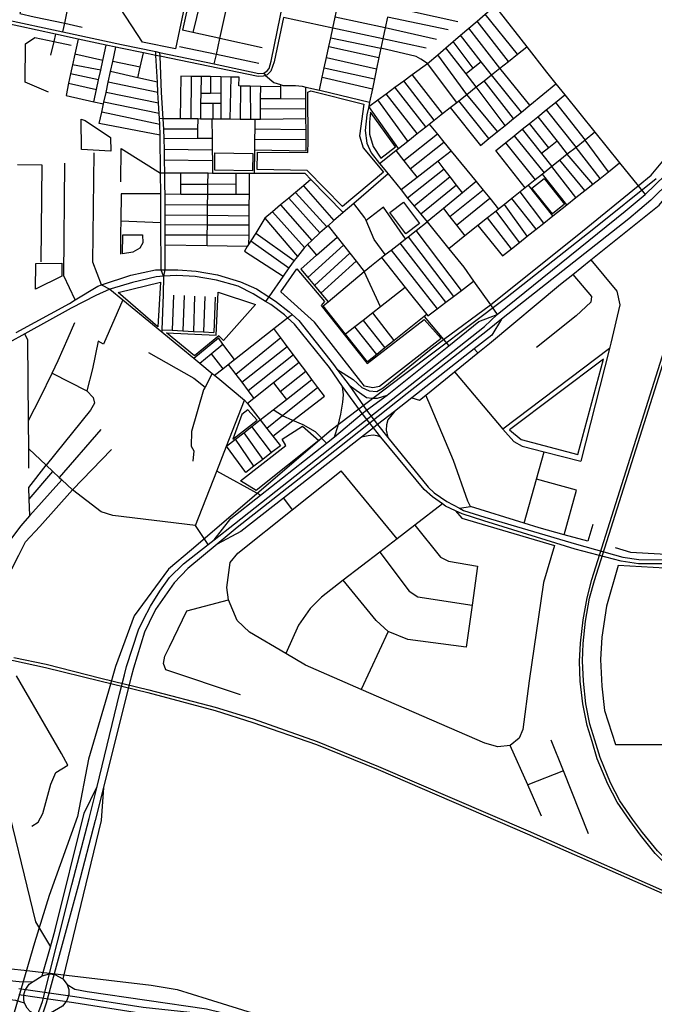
# Model space of a CAD drawing. Header units: millimetres. Extents: x 664923 to 767831, y 3118803 to 3207600.
# Tile 211 of 256: x 709072 to 710238, y 3173697 to 3175506. Entities that reach past the tile are written whole.
import ezdxf

# ---------------------------------------------------------------- set-up
doc = ezdxf.new("R2010")
doc.units = ezdxf.units.MM
for name, color, linetype in [('buildings', 5, 'Continuous'), ('parks', 8, 'Continuous'), ('railways', 4, 'Continuous'), ('roads_2', 2, 'Continuous'), ('roads_3', 3, 'Continuous')]:
    doc.layers.add(name, color=color, linetype=linetype)

msp = doc.modelspace()

# ---------------------------------------------------------------- linework, layer by layer
at = {"layer": 'buildings'}
msp.add_lwpolyline([(709781.12, 3175112.43), (709751.72, 3175151.79), (709777.21, 3175170.63), (709806.6, 3175131.28), (709781.12, 3175112.43)], close=True, dxfattribs=at)
at = {"layer": 'parks'}
for points in [[(709246.44, 3175543.36), (709400.85, 3175656.33), (709358.02, 3175452.31), (709297.63, 3175464.56), (709246.44, 3175543.36)], [(709508.71, 3175262.47), (709601.44, 3175262.16), (709602.09, 3175281.61), (709601.23, 3175373.04), (709606.58, 3175375.52), (709704.33, 3175351.09), (709696.4, 3175292.83), (709702.98, 3175270.34), (709740.48, 3175225.58), (709665.24, 3175162.73), (709600.24, 3175229.01), (709508.09, 3175230.52), (709508.71, 3175262.47)], [(709735.63, 3175251.48), (709762.47, 3175272.3), (709716.34, 3175336.27), (709714.42, 3175317.73), (709714.82, 3175295.43), (709721.43, 3175272.83), (709735.63, 3175251.48)], [(709185.2, 3175267.26), (709184.91, 3175323.08), (709191.85, 3175320.69), (709238.8, 3175289.4), (709239.25, 3175264.3), (709185.2, 3175267.26)], [(709430.54, 3175261.09), (709500.05, 3175260.04), (709499.55, 3175228.37), (709430.05, 3175229.44), (709430.54, 3175261.09)], [(710035.29, 3175214.15), (710073.02, 3175166.87), (710050.86, 3175149.37), (710013.14, 3175196.65), (710035.29, 3175214.15)], [(709260.88, 3175076.16), (709261.53, 3175110.83), (709297.49, 3175110.49), (709297.89, 3175095.77), (709292.71, 3175086.13), (709279.86, 3175079.03), (709260.88, 3175076.16)], [(709100.88, 3175011.15), (709101.45, 3175058.3), (709148.95, 3175058.73), (709148.96, 3175034.74), (709100.88, 3175011.15)], [(709814.92, 3174955.48), (709846.01, 3174920.13), (709732.94, 3174832.37), (709720.63, 3174829.47), (709705.31, 3174832.86), (709698.57, 3174841.57), (709613.39, 3174950.38), (709551.49, 3175005.79), (709581.18, 3175048.14), (709631.75, 3174988.59), (709625.54, 3174981.18), (709710.36, 3174874.55), (709814.92, 3174955.48)], [(709325.53, 3174941.6), (709252.45, 3175005.12), (709330.42, 3175024.03), (709325.53, 3174941.6)], [(709341.48, 3174930.54), (709432.76, 3174926.19), (709436.67, 3175005.7), (709505.32, 3174982.73), (709446.2, 3174916.5), (709437.7, 3174925.47), (709392.69, 3174888.61), (709341.48, 3174930.54)], [(709971.74, 3174752.56), (709993.46, 3174734.9), (710097.22, 3174707.16), (710144.76, 3174882.47), (709971.74, 3174752.56)], [(709463.5, 3174735.35), (709508, 3174770.56), (709490.98, 3174789.03), (709480.05, 3174780.67), (709463.5, 3174735.35)], [(709477.74, 3174658.87), (709560.71, 3174723.47), (709554.3, 3174735.67), (709591.2, 3174759.41), (709621.46, 3174732.83), (709506.29, 3174641.29), (709477.74, 3174658.87)]]:
    msp.add_lwpolyline(points, close=True, dxfattribs=at)
at = {"layer": 'railways'}
for points in [[(710426.12, 3173831.24), (710387.36, 3173854.4), (710360.82, 3173871.76), (710323.07, 3173900.92), (710297.81, 3173921.24), (710268.17, 3173946.01), (710239.28, 3173974.52), (710212.43, 3174008.14), (710193.21, 3174034.7), (710169.48, 3174068.5), (710152.73, 3174101.34), (710133.01, 3174148.15), (710123.64, 3174180.22), (710114.25, 3174209.61), (710106.58, 3174248.89), (710101.76, 3174290.74), (710100.74, 3174326.96), (710102.26, 3174360.57), (710106.98, 3174403.4), (710114.81, 3174443.86), (710122.85, 3174477.32), (710474.05, 3175589.3)], [(710535.62, 3173783.86), (710472.43, 3173818.24), (710446.66, 3173832.75), (710417.11, 3173848.78), (710369.97, 3173879.37), (710327.18, 3173906.31), (710300.59, 3173925.8), (710271.75, 3173950.85), (710243.67, 3173978.85), (710216.01, 3174012.98), (710197.9, 3174037.43), (710174.34, 3174070.7), (710157.28, 3174104.11), (710138.24, 3174150.76), (710128.35, 3174182.16), (710119.35, 3174211.69), (710111.85, 3174249.25), (710107.72, 3174290.55), (710105.85, 3174327.98), (710107.27, 3174360.1), (710111.35, 3174400.87), (710119.01, 3174443.12), (710128.13, 3174475.93), (710479.17, 3175585.42)], [(710241.24, 3175213.36), (710126.66, 3175122.08), (709964.69, 3174993.54), (709773.9, 3174850.57), (709643.87, 3174752.09), (709387.18, 3174532.06), (709345.14, 3174496.34), (709282.1, 3174410.97), (709247.53, 3174317.92), (709235.07, 3174272.73), (709198.19, 3174147.52), (709177.76, 3174042.16), (709125.99, 3173897.08), (709098.94, 3173809.9), (709044.41, 3173623.24)], [(707592.99, 3174463.87), (707666.59, 3174458.23), (707677.64, 3174457.3), (707851.55, 3174442.68), (708167.01, 3174418.86), (708360.7, 3174401.74), (708465.1, 3174392.63), (708690.65, 3174375.35), (708749.03, 3174370.07), (708797.31, 3174365.12), (708814.69, 3174363.32), (708897.77, 3174356.06), (708972.2, 3174345.57), (709001.21, 3174340.11), (709060.44, 3174328.96), (709118.97, 3174316.2), (709218.9, 3174291.52), (709307.2, 3174269.86), (709430.76, 3174237.21), (709500.27, 3174215.16), (709616.97, 3174174.38), (709730.28, 3174128.66), (710004.58, 3174010.64), (710298.29, 3173881.07)], [(709061.14, 3174334.55), (709120.65, 3174321.81), (709220.86, 3174296.56), (709308.88, 3174274.84), (709431.2, 3174242.8), (709500.67, 3174221.47), (709618.44, 3174179.98), (709731.33, 3174133.92), (710006.38, 3174016.14), (710299.28, 3173886.11)], [(707090.02, 3173977.64), (707619.95, 3173903.14), (707907.21, 3173865.94), (708178.95, 3173836.84), (708615.64, 3173778.28), (708673.97, 3173776.29), (708815.21, 3173780.88), (708851.45, 3173780.84), (708865.28, 3173759.71), (708888.13, 3173779.82), (709080.14, 3173760.16), (709313.59, 3173732.31), (709361.07, 3173724.13), (709416.34, 3173707.54), (709508.91, 3173678.68), (709555.47, 3173661.24), (709598.57, 3173652.93), (709643.5, 3173648.34), (709713.43, 3173638.88), (709972.57, 3173600.84), (710095.96, 3173583.7), (710212.11, 3173567.5), (710306.89, 3173553.4)]]:
    msp.add_lwpolyline(points, dxfattribs=at)
at = {"layer": 'roads_2'}
for points in [[(709777.72, 3174825.56), (709926.06, 3174942.67), (709949.37, 3174964.44), (710184.3, 3175154.32), (710221.17, 3175184.62), (710257.89, 3175220.16), (710281.38, 3175251.27), (710299.16, 3175280.2), (710309.58, 3175311.09), (710324.72, 3175388.97), (710362.02, 3175582.07), (710370.54, 3175617.08), (710391.83, 3175704.66), (710406.32, 3175775.5), (710428.72, 3175844.53), (710473.81, 3175949.72), (710483.56, 3175972.46), (710589.68, 3176234.05), (710640.09, 3176358.33)], [(710648.42, 3176356.35), (710598.57, 3176229.12), (710567.68, 3176150.3), (710494.91, 3175964.62), (710490.34, 3175953.74), (710441.24, 3175837), (710433.51, 3175813.65), (710419.57, 3175771.52), (710403.88, 3175701.44), (710384.4, 3175614.53), (710376.16, 3175577.81), (710339.98, 3175389.24), (710323.32, 3175309.7), (710309.55, 3175275.49), (710292.05, 3175243.54), (710268.21, 3175210.82), (710231.72, 3175174.2), (710191.18, 3175140.17), (709957.18, 3174956.12), (709931.48, 3174935.06), (709784, 3174819.02)], [(708933.77, 3175530.15), (709151.28, 3175483.63), (709258.54, 3175460.68), (709321.74, 3175447.34), (709328.84, 3175445.84), (709429.35, 3175424.63), (709511.28, 3175407.34), (709520.19, 3175407.77), (709526.43, 3175411.81), (709529.89, 3175416.57), (709533.59, 3175429.97), (709556.71, 3175540.88)], [(709556.52, 3175509.75), (709539.13, 3175428.5), (709536.52, 3175420.22), (709533.13, 3175411.53), (709526.55, 3175404.75), (709523.3, 3175403.66), (709519.11, 3175402.26), (709509.81, 3175401.43), (709329.12, 3175438.84), (709322.13, 3175440.29), (709299.13, 3175445.05), (709257.09, 3175453.75), (709248.65, 3175455.56), (709230.9, 3175459.38), (709179.28, 3175470.46), (709137.68, 3175479.39), (709070, 3175493.92), (708930.74, 3175523.82)], [(709336.3, 3175034.92), (709331.53, 3175046.33), (709331.19, 3175133.53), (709331.08, 3175164.07), (709330.82, 3175186.25), (709330.41, 3175223.87), (709329.63, 3175293.75), (709329.11, 3175313.18), (709328.5, 3175324.29), (709327.98, 3175333.75), (709326.95, 3175352.58), (709325.87, 3175372.25), (709324.84, 3175391.04), (709322.13, 3175440.29), (709321.74, 3175447.34)], [(709328.84, 3175445.84), (709329.12, 3175438.84), (709331.78, 3175372.36), (709334.98, 3175324.12), (709336.25, 3175304.76), (709336.57, 3175287.28), (709336.92, 3175267.46), (709337.26, 3175248.42), (709337.71, 3175223.86), (709338.14, 3175199.93), (709338.17, 3175185.85), (709338.23, 3175165.85), (709338.28, 3175147.75), (709338.33, 3175129.1), (709338.38, 3175110.82), (709338.43, 3175091.9), (709338.56, 3175046.31), (709336.3, 3175034.92)], [(709065.35, 3174931.11), (709163, 3174984.84), (709173.83, 3174991.42), (709215.3, 3175016.62), (709222.35, 3175019), (709275.96, 3175036.96), (709321.28, 3175046.36), (709331.53, 3175046.33), (709338.56, 3175046.31), (709362.29, 3175046.26), (709395.79, 3175043.95), (709435.24, 3175037.16), (709477.72, 3175024.61), (709506.82, 3175011.4), (709529.58, 3174996.98), (709541.94, 3174989.14), (709566.98, 3174969.61), (709572.51, 3174964.57), (709584.84, 3174953.29), (709648.21, 3174872.47), (709654.52, 3174864.09), (709676.92, 3174834.29), (709708.97, 3174788.56), (709729.48, 3174762.36)], [(709721.9, 3174756.42), (709701.23, 3174782.81), (709664.83, 3174831.88), (709640.77, 3174867.35), (709576.59, 3174946.9), (709564.02, 3174958.57), (709558.21, 3174963.96), (709533.11, 3174982.49), (709523.6, 3174988.36), (709500.62, 3175002.55), (709472.93, 3175016.7), (709433.23, 3175027.64), (709393.96, 3175034.26), (709360.8, 3175035.99), (709336.3, 3175034.92), (709322.35, 3175033.64), (709279.03, 3175023.21), (709239.74, 3175011.85), (709237.35, 3175010.76), (709211.52, 3174999.02), (709166.09, 3174975.9), (709081.46, 3174929.1), (708994.26, 3174880.88)], [(709429.1, 3174550.53), (709460.01, 3174589.74), (709514.15, 3174632.4), (709635.27, 3174727.81), (709650.4, 3174739.74), (709701.23, 3174782.81), (709708.97, 3174788.56), (709747.14, 3174815.94), (709860.15, 3174906.95), (709915.27, 3174951.33), (709949.37, 3174964.44)], [(709957.18, 3174956.12), (709939.25, 3174926.41), (709906.91, 3174901.11), (709792.41, 3174811.54), (709760.2, 3174786.33), (709729.48, 3174762.36), (709721.9, 3174756.42), (709699.81, 3174739.08), (709556.37, 3174626.88), (709478.02, 3174565.59), (709434.63, 3174542.59)], [(709650.4, 3174739.74), (709656.92, 3174760.54), (709661.63, 3174781.28), (709665.82, 3174803.33), (709667.07, 3174816.6), (709664.83, 3174831.88)], [(709653.18, 3174727.26), (709777.72, 3174825.56)], [(709676.92, 3174834.29), (709708.83, 3174812.1), (709719.31, 3174810.42), (709729.21, 3174810.6), (709747.14, 3174815.94)], [(709784, 3174819.02), (709659.2, 3174720.81)], [(709760.2, 3174786.33), (709748.01, 3174770.97), (709745.5, 3174761.86), (709745.41, 3174752.02), (709748.2, 3174738.47)], [(710092.57, 3174533.36), (709924.71, 3174585.14), (709884.73, 3174598.15), (709872.59, 3174603.92), (709854.35, 3174612.6), (709848.86, 3174616.44), (709830.62, 3174629.23), (709814.9, 3174643.09), (709735.34, 3174739.1), (709721.9, 3174756.42)], [(709729.48, 3174762.36), (709748.2, 3174738.47), (709822.47, 3174647), (709833.09, 3174637.07), (709856.68, 3174620.71), (709879.81, 3174608.53), (709887.5, 3174604.48), (709926.55, 3174591.87), (710094.73, 3174542.79)], [(709735.34, 3174739.1), (709728.54, 3174741.68), (709721.58, 3174742.77), (709712.39, 3174741.39), (709699.81, 3174739.08)], [(709264.17, 3174302.3), (709268.01, 3174317.91), (709290.34, 3174385.09), (709299.38, 3174403.89), (709312.32, 3174428.76), (709329.23, 3174456.37), (709346.86, 3174481.32), (709372.51, 3174506.1), (709418.18, 3174541.96), (709429.1, 3174550.53), (709466.25, 3174579.7), (709653.18, 3174727.26)], [(709659.2, 3174720.81), (709471.11, 3174572.84), (709434.63, 3174542.59), (709380.43, 3174497.62), (709355.79, 3174471.55), (709338.16, 3174446.92), (709321.2, 3174422.32), (709309.9, 3174398.81), (709301.19, 3174381), (709280.95, 3174314.94), (709276.81, 3174298.55)], [(710094.73, 3174542.79), (710179.98, 3174518.76)], [(710179.98, 3174518.76), (710209.66, 3174514.49), (710319.13, 3174513.57), (710407.15, 3174524.26), (710458.64, 3174530.52), (710520.36, 3174539.22), (710536.51, 3174542.01)], [(710177.23, 3174511.21), (710092.57, 3174533.36)], [(710538.62, 3174532.21), (710520.75, 3174529.33), (710450.1, 3174521.52), (710402.81, 3174516.04), (710320.03, 3174506.46), (710208.83, 3174506.58), (710177.23, 3174511.21)], [(707947.64, 3174363.24), (708153.39, 3174350.05), (708253.73, 3174334.71), (708367.88, 3174299.29), (708449.62, 3174271.3), (708503.07, 3174260.49), (708598.92, 3174255.78), (708660.53, 3174270.8), (708811.06, 3174307.83), (708843.06, 3174304.98), (708940.13, 3174259.04), (709037.78, 3174108.51), (709101.08, 3173848.98), (709128.07, 3173802.64)], [(709255.44, 3174266.67), (709264.17, 3174302.3)], [(709276.81, 3174298.55), (709268.3, 3174264.84)], [(709167.68, 3173916.48), (709199.44, 3174038.3), (709213.86, 3174097.08), (709255.44, 3174266.67)], [(709268.3, 3174264.84), (709225.51, 3174095.28), (709210.25, 3174034.76), (709179.16, 3173914.99)], [(709113.01, 3173749.46), (709128.07, 3173802.64), (709136.96, 3173833.99), (709190.26, 3174048.25), (709213.86, 3174097.08)], [(709225.51, 3174095.28), (709221.43, 3174035.13), (709151.24, 3173744.13)], [(709016.22, 3173429.78), (709050.04, 3173528.41), (709113.63, 3173702.13), (709167.68, 3173916.48)], [(709179.16, 3173914.99), (709120.64, 3173699.38), (709061.6, 3173526.07), (709026.89, 3173425.8)], [(708761.66, 3173765.05), (708827.63, 3173763.51), (708865.28, 3173759.71), (709076.67, 3173738.42), (709096.65, 3173738.87)], [(709080.65, 3173699.51), (709064.5, 3173703.92), (708808.47, 3173732.7), (708757.05, 3173749.7)], [(709090.91, 3173684.23), (709085.31, 3173690.32), (709080.65, 3173699.51), (709079.31, 3173705.37), (709079.31, 3173714.43), (709081.86, 3173723.46), (709089.25, 3173734.09), (709096.65, 3173738.87), (709113.01, 3173749.46), (709126.42, 3173753.01), (709136.33, 3173752.09), (709151.24, 3173744.13), (709158.85, 3173733.89), (709161.77, 3173724.62), (709161.96, 3173715.41), (709158.55, 3173704.1), (709150.56, 3173693.86), (709143.25, 3173689.65), (709128.34, 3173681.07), (709121.92, 3173677.37), (709112.94, 3173676.17), (709101.87, 3173678.01), (709090.91, 3173684.23)]]:
    msp.add_lwpolyline(points, dxfattribs=at)
at = {"layer": 'roads_3'}
for points in [[(710208, 3175200.53), (710232.46, 3175220.55), (710259.6, 3175253.57), (710274.07, 3175276.64), (710283.89, 3175302.02), (710297.66, 3175354.21), (710329.09, 3175511.84), (710349.33, 3175622.67), (710355.69, 3175657.52), (710382.05, 3175771.4), (710399.9, 3175835.25), (710394.88, 3175852.85), (710390.24, 3175863.41), (710382.76, 3175869.99), (710328.09, 3175888.09), (710192.24, 3175934.2), (710132.58, 3175957.03), (710087.67, 3175974.21), (709977.08, 3176012.68), (709950.41, 3176021.9), (709785.02, 3176079.05), (709725.59, 3176100.24), (709717.46, 3176103.13)], [(709792.41, 3174811.54), (709806.52, 3174807.16), (709817.84, 3174816.34), (709870.67, 3174859.21), (709913.64, 3174894.07), (709934.81, 3174911.25), (710065.71, 3175020.01), (710088.08, 3175037.95), (710121.58, 3175064.84), (710246.99, 3175165.45), (710284.1, 3175210.37), (710324.49, 3175264.97), (710338.09, 3175293.5), (710365.44, 3175418.27), (710384.4, 3175614.53), (710407.47, 3175639.12), (710436.63, 3175770.09), (710433.51, 3175813.65)], [(709151.28, 3175483.63), (709154.52, 3175499.44), (709166.62, 3175558.34), (709179.41, 3175578.2), (709146.11, 3175623.39), (709130.83, 3175634.08), (709077.83, 3175537.7), (709071.82, 3175517.2)], [(709622.41, 3175376.39), (709627.62, 3175400.49), (709631.31, 3175417.49), (709635.5, 3175436.8), (709639.87, 3175457.01), (709643.32, 3175472.91), (709647.12, 3175490.44), (709651.43, 3175510.52), (709655.27, 3175528.07), (709656.82, 3175535.18), (709659.15, 3175545.99), (709662.3, 3175560.52), (709663.45, 3175565.82), (709668.8, 3175590.51)], [(709429.35, 3175424.63), (709433.18, 3175441.83), (709439.8, 3175471.5), (709451.65, 3175526.76), (709403.29, 3175537.69), (709383.25, 3175542.21), (709370.9, 3175486.47)], [(709403.29, 3175537.69), (709390.2, 3175482.28)], [(709071.82, 3175517.2), (709098.36, 3175511.5), (709154.52, 3175499.44), (709186.75, 3175492.51)], [(709713.12, 3175346.62), (709729.86, 3175358.87), (709745.11, 3175370.02), (709761.2, 3175381.77), (709777.57, 3175393.75), (709793.19, 3175405.17), (709820.94, 3175425.47), (709839.92, 3175441.67), (709854.91, 3175454.47), (709868.13, 3175465.75), (709881.93, 3175477.54), (709896.94, 3175490.33), (709912.37, 3175503.52), (709926.93, 3175515.95), (709943.77, 3175530.32)], [(709876.85, 3175502.3), (709751.71, 3175529.77)], [(709986.64, 3175442.53), (709926.93, 3175515.95)], [(709952.63, 3175521.25), (710003.68, 3175456), (710039.92, 3175409.7), (710057.28, 3175388.09), (710073.57, 3175367.81), (710128.81, 3175299.08), (710174.06, 3175242.77), (710208, 3175200.53), (710221.17, 3175184.62)], [(709647.12, 3175490.44), (709556.52, 3175509.75)], [(709743.53, 3175490.95), (709651.43, 3175510.52)], [(709747.73, 3175510.91), (709743.53, 3175490.95), (709739.15, 3175470.84), (709735.54, 3175453.59), (709731.92, 3175436.32), (709727.6, 3175415.71), (709723.73, 3175397.22), (709719.87, 3175378.79), (709714.72, 3175354.23), (709713.12, 3175346.62), (709709.86, 3175331.21), (709706.52, 3175302.5), (709709.45, 3175279.07), (709717.51, 3175261.13), (709732.98, 3175242.04), (709748.71, 3175222.62), (709772.53, 3175193.23), (709784.61, 3175178.32), (709796.88, 3175163.19), (709808.61, 3175148.71), (709820.24, 3175134.35), (709860.08, 3175085.19), (709887.75, 3175051.06), (709905.84, 3175025.63), (709936.9, 3174981.99), (709949.37, 3174964.44)], [(709859.3, 3175487.63), (709747.73, 3175510.91)], [(709969.99, 3175429.38), (709912.37, 3175503.52)], [(709137.68, 3175479.39), (709134.54, 3175466.02), (709128.61, 3175440.8)], [(709517.49, 3175454.21), (709439.8, 3175471.5), (709437.73, 3175471.95), (709390.2, 3175482.28), (709370.9, 3175486.47)], [(709739.15, 3175470.84), (709647.12, 3175490.44)], [(709837.64, 3175469.53), (709743.53, 3175490.95)], [(709938.71, 3175404.65), (709919.86, 3175428.83), (709881.93, 3175477.54)], [(709954.03, 3175416.76), (709896.94, 3175490.33)], [(709124.81, 3175372.82), (709081.74, 3175391.48), (709082.59, 3175461.92), (709099.6, 3175473.57), (709134.54, 3175466.02), (709166.2, 3175459.18)], [(709179.28, 3175470.46), (709173.22, 3175442.47), (709169.07, 3175423.3), (709165.38, 3175406.22), (709161.71, 3175389.3), (709156.87, 3175366.92)], [(709207.94, 3175355.3), (709212.9, 3175377.79), (709216.78, 3175395.39), (709220.68, 3175413.07), (709224.69, 3175431.21), (709230.9, 3175459.38)], [(709643.32, 3175472.91), (709735.54, 3175453.59)], [(709818.89, 3175453.85), (709739.15, 3175470.84)], [(709904.95, 3175416.83), (709868.13, 3175465.75)], [(709224.69, 3175431.21), (709173.22, 3175442.47)], [(709218.07, 3175315.4), (709222.65, 3175336.38), (709225.88, 3175351.21), (709226.64, 3175354.7), (709230.46, 3175372.21), (709234.58, 3175391.09), (709238.83, 3175410.59), (709242.9, 3175429.22), (709248.65, 3175455.56)], [(709289.07, 3175399.17), (709293.38, 3175418.83), (709299.13, 3175445.05)], [(709510.99, 3175425.65), (709433.18, 3175441.83), (709365.63, 3175455.9)], [(709639.87, 3175457.01), (709731.92, 3175436.32)], [(709732.98, 3175242.04), (709762.78, 3175265.59), (709767.91, 3175269.65), (709784.76, 3175282.96), (709802.02, 3175296.61), (709818.26, 3175309.44), (709824.27, 3175314.19), (709833.35, 3175321.36), (709848.9, 3175333.66), (709862.56, 3175344.46), (709874.76, 3175354.1), (709878.71, 3175357.22), (709893.38, 3175368.82), (709910.51, 3175382.36), (709925.16, 3175393.94), (709938.71, 3175404.65), (709954.03, 3175416.76), (709969.99, 3175429.38), (709986.64, 3175442.53), (710003.68, 3175456)], [(709820.94, 3175425.47), (709808.82, 3175433.65), (709800.21, 3175438.25), (709735.54, 3175453.59)], [(709893.38, 3175368.82), (709839.92, 3175441.67)], [(709910.51, 3175382.36), (709891.98, 3175406.41), (709854.91, 3175454.47)], [(709220.68, 3175413.07), (709169.07, 3175423.3)], [(709293.38, 3175418.83), (709242.9, 3175429.22)], [(709635.5, 3175436.8), (709727.6, 3175415.71)], [(709874.76, 3175354.1), (709820.94, 3175425.47)], [(709919.86, 3175428.83), (709904.95, 3175416.83), (709891.98, 3175406.41)], [(709216.78, 3175395.39), (709165.38, 3175406.22)], [(709324.84, 3175391.04), (709289.07, 3175399.17), (709238.83, 3175410.59)], [(709520.19, 3175407.77), (709523.3, 3175403.66), (709538.64, 3175390.78), (709551.22, 3175386.7), (709555.29, 3175385.37), (709578.67, 3175385.38), (709590.88, 3175383.7), (709597.72, 3175382.11), (709622.41, 3175376.39), (709625.75, 3175375.62), (709714.72, 3175354.23)], [(709631.31, 3175417.49), (709723.73, 3175397.22)], [(709848.9, 3175333.66), (709793.19, 3175405.17)], [(709993.65, 3175336.23), (709938.71, 3175404.65)], [(710008.9, 3175348.66), (709954.03, 3175416.76)], [(709161.71, 3175389.3), (709212.9, 3175377.79)], [(709325.87, 3175372.25), (709234.58, 3175391.09)], [(709367.88, 3175402.22), (709366.57, 3175323.85)], [(709474.75, 3175400.47), (709459.94, 3175400.7), (709441.19, 3175401.02), (709422.64, 3175401.32), (709405.18, 3175401.6), (709386.79, 3175401.9), (709367.88, 3175402.22)], [(709386.79, 3175401.9), (709386.04, 3175323.67)], [(709405.18, 3175401.6), (709404.6, 3175370.43), (709404.26, 3175352.79), (709403.71, 3175323.51)], [(709422.64, 3175401.32), (709422.6, 3175370.57)], [(709441.19, 3175401.02), (709441.28, 3175370.73), (709441.34, 3175352.85), (709441.42, 3175323.19)], [(709459.94, 3175400.7), (709457.85, 3175323.05)], [(709474.47, 3175384.22), (709474.75, 3175400.47)], [(709551.22, 3175386.7), (709551.22, 3175382.53), (709551.2, 3175360.49)], [(709627.62, 3175400.49), (709719.87, 3175378.79)], [(709833.35, 3175321.36), (709777.57, 3175393.75)], [(709918.64, 3175275.12), (709934, 3175287.63), (709949.77, 3175300.49), (709963.63, 3175311.78), (709979.01, 3175324.31), (709993.65, 3175336.23), (710008.9, 3175348.66), (710057.28, 3175388.09)], [(709979.01, 3175324.31), (709925.16, 3175393.94)], [(709326.95, 3175352.58), (709230.46, 3175372.21)], [(709441.28, 3175370.73), (709422.6, 3175370.57), (709404.6, 3175370.43)], [(709551.22, 3175382.53), (709514.58, 3175383.33), (709495.43, 3175383.77), (709477.26, 3175384.16), (709474.47, 3175384.22)], [(709477.26, 3175384.16), (709476.83, 3175322.89)], [(709495.43, 3175383.77), (709495.61, 3175322.72)], [(709514.15, 3175322.75), (709514.29, 3175342.62), (709514.42, 3175360.68), (709514.58, 3175383.33)], [(709597.96, 3175264.84), (709597.91, 3175285.82), (709597.88, 3175304.47), (709597.84, 3175323.71), (709597.8, 3175342.37), (709597.77, 3175360.25), (709597.73, 3175377.62), (709597.72, 3175382.11)], [(709802.02, 3175296.61), (709745.11, 3175370.02)], [(709818.26, 3175309.44), (709761.2, 3175381.77)], [(709949.77, 3175300.49), (709893.38, 3175368.82)], [(709963.63, 3175311.78), (709910.51, 3175382.36)], [(709156.87, 3175366.92), (709207.94, 3175355.3), (709225.88, 3175351.21)], [(709327.98, 3175333.75), (709226.64, 3175354.7)], [(709404.26, 3175352.79), (709426.61, 3175352.83), (709441.34, 3175352.85)], [(709426.61, 3175352.83), (709426.82, 3175323.32)], [(709597.77, 3175360.25), (709551.2, 3175360.49), (709514.42, 3175360.68)], [(709784.76, 3175282.96), (709729.86, 3175358.87)], [(709934, 3175287.63), (709878.71, 3175357.22)], [(709946.89, 3175265.61), (709964.38, 3175279.72), (709980.4, 3175292.64), (709995.29, 3175304.66), (710008.47, 3175315.29), (710023.62, 3175327.52), (710039.31, 3175340.17), (710056.22, 3175353.81), (710073.57, 3175367.81)], [(710056.22, 3175353.81), (710111.01, 3175284.91)], [(709329.11, 3175313.18), (709222.65, 3175336.38)], [(709514.29, 3175342.62), (709597.8, 3175342.37)], [(709767.91, 3175269.65), (709713.12, 3175346.62)], [(709862.56, 3175344.46), (709918.64, 3175275.12)], [(710039.31, 3175340.17), (710094.08, 3175271.44)], [(709329.63, 3175293.75), (709218.07, 3175315.4)], [(709504.58, 3175322.64), (709495.61, 3175322.72), (709476.83, 3175322.89), (709457.85, 3175323.05), (709441.42, 3175323.19), (709426.82, 3175323.32), (709424.98, 3175323.33), (709403.71, 3175323.51), (709399.06, 3175323.56), (709386.04, 3175323.67), (709366.57, 3175323.85), (709334.98, 3175324.12), (709328.5, 3175324.29)], [(709399.06, 3175323.56), (709398.7, 3175304.9), (709398.37, 3175287.44)], [(709424.98, 3175323.33), (709425.42, 3175287.52), (709425.67, 3175266.56), (709425.9, 3175247.32), (709426.18, 3175223.72)], [(709503.36, 3175223.6), (709503.89, 3175266.79), (709504.13, 3175286.26), (709504.36, 3175305.29), (709504.58, 3175322.64)], [(709597.84, 3175323.71), (709514.15, 3175322.75), (709504.58, 3175322.64)], [(709824.27, 3175314.19), (709839.27, 3175295.8), (709851.15, 3175281.25), (709864.84, 3175264.47), (709910.56, 3175208.44), (709923.44, 3175192.64), (709935.42, 3175177.97), (709951.65, 3175158.07)], [(710044.34, 3175270.87), (710008.47, 3175315.29)], [(710023.62, 3175327.52), (710059.23, 3175282.55), (710078.09, 3175258.72)], [(709398.7, 3175304.9), (709336.25, 3175304.76)], [(709504.36, 3175305.29), (709597.88, 3175304.47)], [(709839.27, 3175295.8), (709777.88, 3175246.66)], [(710128.81, 3175299.08), (710111.01, 3175284.91), (710094.08, 3175271.44), (710078.09, 3175258.72), (710064.18, 3175247.64), (710049.66, 3175236.09), (710035.29, 3175224.65), (710032.41, 3175222.35), (710018.94, 3175211.62), (710006.54, 3175201.77), (710000.58, 3175197.01), (709991.2, 3175189.55), (709976.26, 3175177.66), (709962.36, 3175166.6), (709951.65, 3175158.07), (709947.06, 3175154.42), (709931.5, 3175142.04), (709913.86, 3175128), (709889.51, 3175108.62), (709860.08, 3175085.19)], [(709995.29, 3175304.66), (710030.61, 3175260.1), (710049.66, 3175236.09)], [(709425.42, 3175287.52), (709398.37, 3175287.44), (709336.57, 3175287.28)], [(709504.13, 3175286.26), (709597.91, 3175285.82)], [(709789.59, 3175231.97), (709851.15, 3175281.25)], [(709964.38, 3175279.72), (710018.94, 3175211.62)], [(709980.4, 3175292.64), (710035.29, 3175224.65)], [(710059.23, 3175282.55), (710044.34, 3175270.87), (710030.61, 3175260.1)], [(710153.59, 3175226.54), (710111.01, 3175284.91)], [(709222.35, 3175019), (709205.97, 3175060.83), (709208.58, 3175261.19)], [(709257.37, 3175208.02), (709258.39, 3175269.61), (709330.41, 3175223.87)], [(709425.67, 3175266.56), (709336.92, 3175267.46)], [(709503.89, 3175266.79), (709597.96, 3175264.84)], [(709762.78, 3175265.59), (709777.88, 3175246.66), (709789.59, 3175231.97), (709802.22, 3175216.15)], [(709864.84, 3175264.47), (709840.78, 3175245.91), (709802.22, 3175216.15), (709772.53, 3175193.23)], [(710000.58, 3175197.01), (709946.89, 3175265.61)], [(710138.45, 3175214.54), (710094.08, 3175271.44)], [(709173.83, 3174991.42), (709153.1, 3175035.37), (709154.77, 3175242.5)], [(709337.26, 3175248.42), (709425.9, 3175247.32)], [(709885.5, 3175187.88), (709874.64, 3175201.97), (709862.73, 3175217.42), (709851.84, 3175231.55), (709840.78, 3175245.91)], [(709958.69, 3175072.02), (709975.47, 3175085.33), (709990.08, 3175096.91), (710004.43, 3175108.29), (710020.72, 3175121.21), (710034.76, 3175132.34), (710051.38, 3175145.51), (710077.41, 3175166.16), (710093.98, 3175179.3), (710110.27, 3175192.21), (710124.78, 3175203.71), (710138.45, 3175214.54), (710153.59, 3175226.54), (710174.06, 3175242.77)], [(710110.27, 3175192.21), (710064.18, 3175247.64)], [(710124.78, 3175203.71), (710078.09, 3175258.72)], [(709067.51, 3175239.95), (709112.34, 3175239.36)], [(709112.34, 3175239.36), (709110.76, 3175061.2)], [(709665.98, 3175151.61), (709606.71, 3175212.47), (709596.04, 3175223.45), (709503.36, 3175223.6), (709493.41, 3175223.61), (709469.07, 3175223.65), (709426.18, 3175223.72), (709417.81, 3175223.74), (709367.9, 3175223.81), (709337.71, 3175223.86), (709330.41, 3175223.87)], [(709368.01, 3175185.76), (709367.96, 3175204.08), (709367.9, 3175223.81)], [(709416.3, 3175090.43), (709416.52, 3175110.48), (709416.73, 3175128.67), (709416.94, 3175146.72), (709417.15, 3175165.5), (709417.37, 3175185.6), (709417.59, 3175204.13), (709417.81, 3175223.74)], [(709469.07, 3175223.65), (709468.92, 3175204.19), (709468.78, 3175185.44)], [(709493.41, 3175223.61), (709493.12, 3175185.35), (709492.98, 3175165.14), (709492.83, 3175145.73), (709492.7, 3175128.24), (709492.57, 3175110.15), (709492.44, 3175092.98)], [(709851.84, 3175231.55), (709784.61, 3175178.32)], [(710093.98, 3175179.3), (710049.66, 3175236.09)], [(709606.71, 3175212.47), (709593.12, 3175201.02), (709578.62, 3175188.8), (709566.02, 3175178.17), (709551.08, 3175165.59), (709536.22, 3175153.06), (709522.26, 3175141.29)], [(709748.71, 3175222.62), (709685.73, 3175168.55), (709665.98, 3175151.61), (709661.43, 3175147.7), (709649.04, 3175136.79), (709638.38, 3175127.42), (709636.41, 3175125.68), (709623.52, 3175114.34), (709608.64, 3175100.55), (709600.68, 3175092.81), (709594.94, 3175087.26), (709581.95, 3175071.19), (709576.11, 3175063.82), (709566.38, 3175049.84), (709555.79, 3175034.63), (709529.58, 3174996.98), (709523.6, 3174988.36)], [(709862.73, 3175217.42), (709796.88, 3175163.19)], [(709910.56, 3175208.44), (709885.5, 3175187.88), (709850.54, 3175159.21), (709820.24, 3175134.35)], [(710077.41, 3175166.16), (710032.41, 3175222.35)], [(709367.96, 3175204.08), (709417.59, 3175204.13), (709468.92, 3175204.19)], [(709578.62, 3175188.8), (709636.41, 3175125.68)], [(709593.12, 3175201.02), (709649.04, 3175136.79)], [(709874.64, 3175201.97), (709808.61, 3175148.71)], [(709923.44, 3175192.64), (709862.27, 3175143.98)], [(709936.9, 3174981.99), (710105.92, 3175117.48), (710208, 3175200.53)], [(710034.76, 3175132.34), (709991.2, 3175189.55)], [(710051.38, 3175145.51), (710006.54, 3175201.77)], [(709330.82, 3175186.25), (709257.95, 3175186.29), (709257.37, 3175136.43), (709257.11, 3175114.71), (709257.27, 3175074.99)], [(709338.17, 3175185.85), (709368.01, 3175185.76), (709417.37, 3175185.6), (709468.78, 3175185.44), (709493.12, 3175185.35)], [(709566.02, 3175178.17), (709623.52, 3175114.34)], [(709874.36, 3175128.29), (709935.42, 3175177.97)], [(710020.72, 3175121.21), (709976.26, 3175177.66)], [(709492.98, 3175165.14), (709417.15, 3175165.5), (709338.23, 3175165.85)], [(709536.22, 3175153.06), (709594.94, 3175087.26)], [(709551.08, 3175165.59), (709608.64, 3175100.55)], [(709743.57, 3175074.39), (709723.04, 3175102.41), (709708.28, 3175137.18), (709706.19, 3175142.09), (709685.73, 3175168.55)], [(709740.57, 3175161.49), (709708.28, 3175137.18)], [(709780.9, 3175103.59), (709740.57, 3175161.49)], [(709850.54, 3175159.21), (709862.27, 3175143.98), (709874.36, 3175128.29), (709889.51, 3175108.62)], [(709990.08, 3175096.91), (709947.06, 3175154.42)], [(710004.43, 3175108.29), (709962.36, 3175166.6)], [(709257.37, 3175136.43), (709331.19, 3175133.53)], [(709338.28, 3175147.75), (709416.94, 3175146.72), (709492.83, 3175145.73)], [(709522.26, 3175141.29), (709505.38, 3175113.97), (709496.72, 3175099.92), (709492.44, 3175092.98), (709490.01, 3175089.04), (709484.92, 3175080.8)], [(709522.26, 3175141.29), (709581.95, 3175071.19)], [(709629.69, 3174980.08), (709638.56, 3174987.54), (709704.86, 3175043.34), (709718.03, 3175054.42), (709736.5, 3175068.88), (709743.57, 3175074.39), (709754.43, 3175082.89), (709770.67, 3175095.59), (709780.9, 3175103.59), (709785.37, 3175107.09), (709800.35, 3175118.81), (709820.24, 3175134.35)], [(709975.47, 3175085.33), (709931.5, 3175142.04)], [(709492.7, 3175128.24), (709416.73, 3175128.67), (709338.33, 3175129.1)], [(709638.38, 3175127.42), (709655.04, 3175106.36), (709666.58, 3175091.76), (709678.39, 3175076.82), (709690.01, 3175062.12), (709704.86, 3175043.34)], [(709883.69, 3175008.8), (709800.35, 3175118.81)], [(709913.86, 3175128), (709958.69, 3175072.02)], [(709338.38, 3175110.82), (709416.52, 3175110.48), (709492.57, 3175110.15)], [(709496.72, 3175099.92), (709566.38, 3175049.84)], [(709505.38, 3175113.97), (709576.11, 3175063.82)], [(709588.07, 3175047.83), (709617.08, 3175073.18), (709655.04, 3175106.36)], [(709785.37, 3175107.09), (709869.11, 3174997.72)], [(709490.01, 3175089.04), (709416.3, 3175090.43), (709338.43, 3175091.9)], [(709484.92, 3175080.8), (709555.79, 3175034.63)], [(709600.68, 3175092.81), (709617.08, 3175073.18)], [(709666.58, 3175091.76), (709600.94, 3175032.47)], [(709754.43, 3175082.89), (709838.82, 3174974.7)], [(709855.11, 3174987.09), (709770.67, 3175095.59)], [(709613.4, 3175017.58), (709678.39, 3175076.82)], [(709690.01, 3175062.12), (709625, 3175003.74)], [(709736.5, 3175068.88), (709779.99, 3175014.28), (709819.65, 3174964.51), (709821.82, 3174961.79), (709838.82, 3174974.7), (709855.11, 3174987.09), (709869.11, 3174997.72), (709883.69, 3175008.8), (709905.84, 3175025.63)], [(710121.58, 3175064.84), (710169.11, 3175007.09), (710174.78, 3174981.99), (710158.35, 3174911.8), (710155.81, 3174901.82), (710103.18, 3174694.76)], [(709588.07, 3175047.83), (709600.94, 3175032.47), (709613.4, 3175017.58), (709625, 3175003.74), (709638.56, 3174987.54)], [(709734.81, 3174978.73), (709704.86, 3175043.34)], [(709336.3, 3175034.92), (709335.09, 3175000.93), (709332.78, 3174936.27), (709332.64, 3174932.45)], [(710088.08, 3175037.95), (710122.46, 3174997.59), (710121.28, 3174987.23), (710094.38, 3174962.25), (710021.58, 3174904.08)], [(709222.35, 3175019), (709237.35, 3175010.76), (709261.16, 3174991.19), (709332.64, 3174932.45), (709367.72, 3174903.62), (709391.63, 3174884.06), (709402.75, 3174874.97), (709425.58, 3174856.29), (709429.82, 3174852.82), (709439.76, 3174844.7), (709485.09, 3174807.32)], [(709779.99, 3175014.28), (709734.81, 3174978.73), (709720.57, 3174967.51), (709702.7, 3174953.44), (709687.67, 3174941.61), (709670.72, 3174928.27)], [(709261.16, 3174991.19), (709225.58, 3174909.87), (709215.91, 3174915.41), (709205.33, 3174864.61), (709194.85, 3174824.16), (709206.55, 3174811.85), (709209.19, 3174801.56), (709202.04, 3174788.64), (709120.31, 3174687.73)], [(709354.57, 3175000.03), (709351.76, 3174935.34)], [(709374.2, 3174999.12), (709371.76, 3174934.36)], [(709393.21, 3174998.24), (709391.12, 3174933.42)], [(709411.8, 3174997.38), (709409.72, 3174932.52)], [(709430.77, 3174996.5), (709428.26, 3174931.62)], [(709710.96, 3174877.49), (709670.72, 3174928.27), (709629.69, 3174980.08)], [(709654.52, 3174864.09), (709684.78, 3174844.86), (709700.27, 3174830.12), (709714.06, 3174824.2), (709727.75, 3174823.18), (709739.91, 3174829.57), (709827.86, 3174901.43), (709850.45, 3174918.55), (709936.9, 3174981.99)], [(709429.82, 3174852.82), (709444.97, 3174864.76), (709454.92, 3174872.6), (709466.31, 3174881.57), (709538.6, 3174938.53), (709564.02, 3174958.57), (709572.51, 3174964.57)], [(709702.7, 3174953.44), (709742.83, 3174903.01)], [(709819.65, 3174964.51), (709815.04, 3174960.81), (709760.07, 3174916.81), (709742.83, 3174903.01), (709728.05, 3174891.17), (709710.96, 3174877.49)], [(709760.07, 3174916.81), (709720.57, 3174967.51)], [(709815.04, 3174960.81), (709850.45, 3174918.55), (709860.15, 3174906.95)], [(709088.01, 3174769.74), (709110.26, 3174812.57), (709131.48, 3174856.57), (709142.7, 3174879.82), (709161.09, 3174921.78), (709172.89, 3174949.74)], [(709332.78, 3174936.27), (709351.76, 3174935.34), (709371.76, 3174934.36), (709391.12, 3174933.42), (709409.72, 3174932.52), (709428.26, 3174931.62)], [(709631.84, 3174814.42), (709619.87, 3174830.35), (709608.75, 3174845.15), (709597.56, 3174860.04), (709585.57, 3174876.01), (709574.62, 3174890.59), (709563.3, 3174905.66), (709551.57, 3174921.27), (709538.6, 3174938.53)], [(709728.05, 3174891.17), (709687.67, 3174941.61)], [(709088.53, 3174682.4), (709088.44, 3174717.77), (709088.01, 3174769.74), (709086.78, 3174917.45), (709081.46, 3174929.1)], [(709391.63, 3174884.06), (709436.8, 3174921.72)], [(709466.31, 3174881.57), (709444.88, 3174910.18), (709436.8, 3174921.72)], [(709551.57, 3174921.27), (709468.74, 3174854.33)], [(709402.75, 3174874.97), (709423.48, 3174892.3), (709444.88, 3174910.18)], [(709479.7, 3174839.84), (709563.3, 3174905.66)], [(709906.91, 3174901.11), (709913.64, 3174894.07)], [(710155.81, 3174901.82), (709959.48, 3174753.58)], [(709308.22, 3174894.65), (709391.84, 3174847.28), (709412.33, 3174831.18)], [(709423.48, 3174892.3), (709444.97, 3174864.76)], [(709574.62, 3174890.59), (709491.6, 3174824.11)], [(709454.92, 3174872.6), (709468.74, 3174854.33), (709479.7, 3174839.84), (709491.6, 3174824.11), (709502.08, 3174810.25)], [(709585.57, 3174876.01), (709538.2, 3174838.71), (709502.08, 3174810.25), (709490.16, 3174800.85)], [(709131.48, 3174856.57), (709194.85, 3174824.16)], [(709425.58, 3174856.29), (709412.33, 3174831.18), (709409.73, 3174826.25), (709387.71, 3174749.28), (709386.84, 3174722.53), (709391.82, 3174714.16), (709389.84, 3174695.26)], [(709451.99, 3174722.54), (709468.26, 3174735.26), (709483.5, 3174747.19), (709498.22, 3174758.71), (709513.69, 3174770.8), (709537.59, 3174789.49), (709561.75, 3174808.4), (709608.75, 3174845.15)], [(709550.35, 3174823.07), (709597.56, 3174860.04)], [(709870.67, 3174859.21), (709959.48, 3174753.58), (709979.57, 3174731.36), (709995.32, 3174722.66), (710035.64, 3174712.03), (710103.18, 3174694.76)], [(709619.87, 3174830.35), (709554.88, 3174778.02), (709526.16, 3174754.89)], [(709538.2, 3174838.71), (709550.35, 3174823.07), (709561.75, 3174808.4)], [(709537.07, 3174740.96), (709573.89, 3174769.5), (709631.84, 3174814.42)], [(709879.81, 3174608.53), (709900.16, 3174611.48), (709895.02, 3174621.33), (709868.67, 3174696.05), (709828.02, 3174793.52), (709817.84, 3174816.34)], [(709394.72, 3174577.08), (709433.94, 3174676.69), (709451.99, 3174722.54), (709485.09, 3174807.32)], [(709485.09, 3174807.32), (709490.16, 3174800.85), (709513.69, 3174770.8), (709526.16, 3174754.89), (709537.07, 3174740.96), (709550.8, 3174723.43)], [(709635.27, 3174727.81), (709615.03, 3174749.11), (709592.79, 3174761.92), (709573.89, 3174769.5), (709554.88, 3174778.02), (709537.59, 3174789.49)], [(709534.24, 3174710.6), (709498.22, 3174758.71)], [(709220.73, 3174753.06), (709144.45, 3174664.97)], [(709501.95, 3174685.56), (709468.26, 3174735.26)], [(709483.5, 3174747.19), (709518.34, 3174698.27)], [(709088.44, 3174717.77), (709120.31, 3174687.73), (709132.52, 3174676.23), (709144.45, 3174664.97), (709148.92, 3174660.76), (709168.62, 3174642.2)], [(709487.39, 3174674.27), (709451.99, 3174722.54)], [(709550.8, 3174723.43), (709534.24, 3174710.6), (709518.34, 3174698.27), (709501.95, 3174685.56), (709487.39, 3174674.27)], [(709240.54, 3174716.14), (709168.62, 3174642.2)], [(709998.79, 3174580.84), (710021.54, 3174661.82), (710035.64, 3174712.03)], [(709090.32, 3174595.11), (709089.34, 3174624.99), (709088.62, 3174646.75), (709120.31, 3174687.73)], [(709089.34, 3174624.99), (709132.52, 3174676.23)], [(709514.15, 3174632.4), (709433.94, 3174676.69)], [(709973.17, 3174172.7), (709950.51, 3174170.38), (709926.34, 3174176.75), (709699.22, 3174275.55), (709597.17, 3174319.95), (709560.68, 3174341.47), (709493.78, 3174380.95), (709471.52, 3174402.31), (709455.52, 3174440.23), (709452.66, 3174462.66), (709458.66, 3174509.02), (709472.58, 3174525.86), (709572.31, 3174605.31), (709662.69, 3174677.31)], [(709765.41, 3174552.56), (709662.69, 3174677.31)], [(709148.92, 3174660.76), (709090.32, 3174595.11), (709076.97, 3174580.16), (709071.61, 3174573.06), (709053.46, 3174548.99), (709041.33, 3174523.49)], [(710072.36, 3174559.88), (710095.13, 3174641.71), (710021.54, 3174661.82)], [(708996.57, 3174372.76), (709018.03, 3174422.1), (709070.04, 3174522.48), (709082.53, 3174546.58), (709108.89, 3174575.15), (709168.62, 3174642.2)], [(709418.18, 3174541.96), (709394.72, 3174577.08), (709242.59, 3174595.13), (709221.58, 3174601.87), (709168.62, 3174642.2)], [(709556.37, 3174626.88), (709572.31, 3174605.31)], [(709848.86, 3174616.44), (709797.56, 3174577.16), (709765.41, 3174552.56), (709733.47, 3174528.1), (709666.04, 3174476.46), (709626.1, 3174445.09), (709605.7, 3174424.04), (709584.36, 3174393.46), (709560.68, 3174341.47)], [(710125.01, 3174578.89), (710115.59, 3174547.98), (710072.36, 3174559.88), (710026.12, 3174572.63), (709998.79, 3174580.84), (709900.16, 3174611.48)], [(709872.59, 3174603.92), (709884.01, 3174590.38), (710054.72, 3174539.96), (710034.52, 3174472.3), (710008.23, 3174291.7), (709996.17, 3174201.96), (709989.34, 3174186.33), (709973.17, 3174172.7)], [(709797.56, 3174577.16), (709845.18, 3174518.53), (709859.81, 3174511.18), (709912.75, 3174502.33)], [(710165.9, 3174536.42), (710194.45, 3174527.53), (710248.91, 3174524.97), (710336.06, 3174524.19), (710397.02, 3174531.96), (710407.15, 3174524.26)], [(709733.47, 3174528.1), (709787.49, 3174456.27), (709803.28, 3174445.67), (709902.92, 3174430.16)], [(709912.75, 3174502.33), (709902.92, 3174430.16), (709892.46, 3174353.39)], [(710402.81, 3174516.04), (710388.87, 3174505.86), (710340.22, 3174500.57), (710257.16, 3174498.69), (710171.3, 3174503.58), (710149.78, 3174428.87), (710141.66, 3174371.84), (710139.35, 3174330.47), (710141.43, 3174281.56), (710146.38, 3174236.93), (710166.44, 3174174.53)], [(709892.46, 3174353.39), (709785.26, 3174367.25), (709748.62, 3174381.83), (709726.64, 3174402.38), (709666.04, 3174476.46)], [(709477.61, 3174266.01), (709340.31, 3174311.71), (709336.27, 3174323.06), (709338.22, 3174336.7), (709346.75, 3174354.09), (709378.94, 3174419.98), (709455.52, 3174440.23)], [(709748.62, 3174381.83), (709699.22, 3174275.55)], [(709093.93, 3174024.25), (709105.82, 3174032.09), (709114.3, 3174047.48), (709129.2, 3174101.35), (709138.11, 3174123), (709160.02, 3174136.73), (709148.7, 3174157.75), (709066, 3174300.48)], [(710166.44, 3174174.53), (710286.15, 3174174.59), (710410.65, 3174174.64), (710425.21, 3174201.6)], [(710117.28, 3174010.66), (710070.9, 3174126.23), (710048.43, 3174182.21)], [(710030.83, 3174042.97), (710005.39, 3174100.21), (709973.17, 3174172.7)], [(710070.9, 3174126.23), (710005.39, 3174100.21)], [(709070.34, 3173726), (709173.36, 3173711.59)], [(709158.85, 3173733.89), (709172.96, 3173725.12), (709195.87, 3173720.6), (709415.29, 3173688.64), (709467.87, 3173676.06)], [(709171.43, 3173700.1), (709070.05, 3173714.8)], [(709173.36, 3173711.59), (709298.93, 3173691.83), (709418.65, 3173678.95), (709467.87, 3173676.06), (709553.03, 3173671.2), (709646.81, 3173661.98), (709956.84, 3173622.31), (710119.69, 3173599.04), (710205, 3173583.59), (710290.2, 3173569.45), (710427.65, 3173544.58), (710532.93, 3173524.8), (710645.88, 3173503.58), (710819.81, 3173472.21), (710847.32, 3173465.87)], [(710842.51, 3173454.1), (710836.06, 3173456.41), (710817.83, 3173461.96), (710644.27, 3173488.64), (710422.78, 3173527.49), (710285.33, 3173548.51), (710203.9, 3173560.72), (710120.75, 3173572.91), (709959.8, 3173595.56), (709827.03, 3173612.45), (709641.96, 3173636.01), (709461.52, 3173658.42), (709295.7, 3173680.23), (709171.43, 3173700.1)]]:
    msp.add_lwpolyline(points, dxfattribs=at)

doc.saveas('drawing.dxf')
